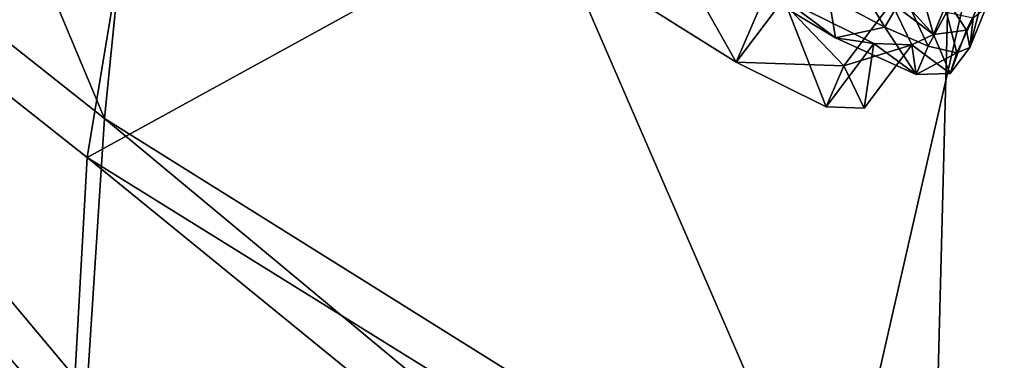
# Model space of a CAD drawing. Header units: metres. Extents: x -1651 to 0, y -1070 to 0.
# Tile 20 of 111: x -1285 to -1223, y -630 to -608. Entities that reach past the tile are written whole.
import ezdxf

# ---------------------------------------------------------------- set-up
doc = ezdxf.new("R2010")
doc.units = ezdxf.units.M

msp = doc.modelspace()

# ---------------------------------------------------------------- linework, layer by layer
at = {"layer": 'None'}
for points in [[(-1226.428955, -587.216003, -406), (-1013.476501, -117.099854, -406), (-1181.447754, -619.426575, -406)], [(-1325.497803, -578.437561), (-1279.76062, -614.683899), (-1323.121094, -511.181549, -377.175201)], [(-1323.121094, -511.181549, -377.175201), (-1279.76062, -614.683899), (-1273.508301, -552.308533, -377.175201)], [(-1279.76062, -614.683899), (-1234.132202, -643.253418, -29.974686), (-1273.508301, -552.308533, -377.175201)], [(-1273.508301, -552.308533, -377.175201), (-1234.132202, -643.253418, -29.974686), (-1222.351318, -591.498169, -377.175201)], [(-1270.322021, -553.53772, -406), (-1280.859375, -617.126892, -3), (-1326.796631, -580.744995, -3)], [(-1270.322021, -553.53772, -406), (-1226.428955, -587.216003, -406), (-1280.859375, -617.126892, -3)], [(-1447.240845, -662.79187), (-1280.880615, -631.794739), (-1325.497803, -578.437561)], [(-1325.497803, -578.437561), (-1280.880615, -631.794739), (-1279.76062, -614.683899)], [(-1281.825195, -634.340576, -3), (-1443.910889, -662.228821, -3), (-1326.796631, -580.744995, -3)], [(-1326.796631, -580.744995, -3), (-1280.859375, -617.126892, -3), (-1281.825195, -634.340576, -3)], [(-1226.428955, -587.216003, -406), (-1228.070557, -649.966248, -37.69276), (-1280.859375, -617.126892, -3)], [(-1226.428955, -587.216003, -406), (-1181.447754, -619.426575, -406), (-1228.070557, -649.966248, -37.69276)], [(-1234.132202, -643.253418, -29.974686), (-1188.519897, -669.787903, -60), (-1222.351318, -591.498169, -377.175201)], [(-1279.76062, -614.683899), (-1280.880615, -631.794739), (-1234.891479, -652.032715, -29.974155)], [(-1234.132202, -643.253418, -29.974686), (-1279.76062, -614.683899), (-1234.891479, -652.032715, -29.974155)], [(-1281.825195, -634.340576, -3), (-1280.859375, -617.126892, -3), (-1234.307373, -655.087952, -34.021328)], [(-1280.859375, -617.126892, -3), (-1228.070557, -649.966248, -37.69276), (-1234.307373, -655.087952, -34.021328)], [(-1181.447754, -619.426575, -406), (-1189.660034, -672.163696, -63), (-1228.070557, -649.966248, -37.69276)]]:
    msp.add_3dface(points, dxfattribs=at)
at = {"layer": 'None01'}
for points in [[(-1420.450195, -116.977798, -410), (-953.507996, -712.491272, -410), (-1404.711548, -104.637085, -410)], [(-953.507996, -712.491272, -430), (-1420.450195, -116.977798, -430), (-1404.711548, -104.637085, -430)], [(-1404.711548, -104.637085, -410), (-953.507996, -712.491272, -410), (-937.769287, -700.150574, -410)], [(-937.769287, -700.150574, -410), (-937.769287, -700.150574, -430), (-1404.711548, -104.637085, -410)], [(-937.769287, -700.150574, -430), (-1404.711548, -104.637085, -430), (-1404.711548, -104.637085, -410)], [(-953.507996, -712.491272, -430), (-1404.711548, -104.637085, -430), (-937.769287, -700.150574, -430)], [(-953.507996, -712.491272, -410), (-1420.450195, -116.977798, -410), (-953.507996, -712.491272, -430)], [(-1420.450195, -116.977798, -410), (-1420.450195, -116.977798, -430), (-953.507996, -712.491272, -430)]]:
    msp.add_3dface(points, dxfattribs=at)
at = {"layer": 'None012346'}
for points in [[(-1245.29834, -602.121277, -221.573364), (-1248.286621, -606.085999, -222.165421), (-1240.21936, -611.165283, -228.869629)], [(-1237.231079, -607.2005, -228.277573), (-1245.29834, -602.121277, -221.573364), (-1240.21936, -611.165283, -228.869629)], [(-1233.983276, -609.63208, -228.386688), (-1241.335449, -605.215698, -220.85318), (-1237.231079, -607.2005, -228.277573)], [(-1233.983276, -609.63208, -228.386688), (-1234.408813, -607.080688, -225.989746), (-1241.335449, -605.215698, -220.85318)], [(-1234.408813, -607.080688, -225.989746), (-1230.897339, -608.971558, -231.050644), (-1233.321289, -604.960388, -226.097321)], [(-1233.321289, -604.960388, -226.097321), (-1230.897339, -608.971558, -231.050644), (-1229.713745, -606.895813, -231.345123)], [(-1227.855103, -609.428772, -260.679047), (-1231.946289, -604.904236, -270.327942), (-1229.136719, -604.885254, -267.301056)], [(-1231.946289, -604.904236, -270.327942), (-1227.855103, -609.428772, -260.679047), (-1230.480103, -607.436401, -260.771881)], [(-1227.855103, -609.428772, -260.679047), (-1229.136719, -604.885254, -267.301056), (-1226.979736, -607.340271, -261.747711)], [(-1240.21936, -611.165283, -228.869629), (-1248.286621, -606.085999, -222.165421), (-1238.183105, -606.439087, -270.796631)], [(-1233.468384, -611.401184, -261.363953), (-1240.21936, -611.165283, -228.869629), (-1238.183105, -606.439087, -270.796631)], [(-1233.468384, -611.401184, -261.363953), (-1238.183105, -606.439087, -270.796631), (-1230.480103, -607.436401, -260.771881)], [(-1237.231079, -607.2005, -228.277573), (-1240.21936, -611.165283, -228.869629), (-1234.570435, -613.958984, -238.673233)], [(-1231.582153, -609.994263, -238.081177), (-1233.983276, -609.63208, -228.386688), (-1237.231079, -607.2005, -228.277573)], [(-1231.582153, -609.994263, -238.081177), (-1237.231079, -607.2005, -228.277573), (-1234.570435, -613.958984, -238.673233)], [(-1230.897339, -608.971558, -231.050644), (-1234.408813, -607.080688, -225.989746), (-1233.983276, -609.63208, -228.386688)], [(-1230.897339, -608.971558, -231.050644), (-1228.192505, -610.154968, -236.778), (-1229.713745, -606.895813, -231.345123)], [(-1229.713745, -606.895813, -231.345123), (-1228.192505, -610.154968, -236.778), (-1227.035522, -608.043884, -237.174866)], [(-1225.780029, -609.150391, -255.681168), (-1227.855103, -609.428772, -260.679047), (-1226.979736, -607.340271, -261.747711)], [(-1225.780029, -609.150391, -255.681168), (-1226.979736, -607.340271, -261.747711), (-1224.795044, -607.091064, -254.863678)], [(-1224.795044, -607.091064, -254.863678), (-1225.58374, -610.246155, -249.334534), (-1225.780029, -609.150391, -255.681168)], [(-1224.577759, -607.786743, -249.008438), (-1225.58374, -610.246155, -249.334534), (-1224.795044, -607.091064, -254.863678)], [(-1233.468384, -611.401184, -261.363953), (-1230.480103, -607.436401, -260.771881), (-1229.211426, -610.077087, -249.491669)], [(-1230.480103, -607.436401, -260.771881), (-1227.855103, -609.428772, -260.679047), (-1229.211426, -610.077087, -249.491669)], [(-1225.361816, -608.406616, -243.193283), (-1225.58374, -610.246155, -249.334534), (-1224.577759, -607.786743, -249.008438)], [(-1228.192505, -610.154968, -236.778), (-1226.398315, -610.585327, -242.951706), (-1227.035522, -608.043884, -237.174866)], [(-1227.035522, -608.043884, -237.174866), (-1226.398315, -610.585327, -242.951706), (-1225.361816, -608.406616, -243.193283)], [(-1226.398315, -610.585327, -242.951706), (-1225.58374, -610.246155, -249.334534), (-1225.361816, -608.406616, -243.193283)], [(-1228.938965, -611.944397, -238.362579), (-1230.897339, -608.971558, -231.050644), (-1233.983276, -609.63208, -228.386688)], [(-1228.192505, -610.154968, -236.778), (-1230.897339, -608.971558, -231.050644), (-1228.938965, -611.944397, -238.362579)], [(-1226.810547, -611.87384, -249.577591), (-1227.855103, -609.428772, -260.679047), (-1225.780029, -609.150391, -255.681168)], [(-1225.58374, -610.246155, -249.334534), (-1226.810547, -611.87384, -249.577591), (-1225.780029, -609.150391, -255.681168)], [(-1228.938965, -611.944397, -238.362579), (-1233.983276, -609.63208, -228.386688), (-1231.582153, -609.994263, -238.081177)], [(-1227.855103, -609.428772, -260.679047), (-1226.810547, -611.87384, -249.577591), (-1229.211426, -610.077087, -249.491669)], [(-1231.582153, -609.994263, -238.081177), (-1234.570435, -613.958984, -238.673233), (-1232.199829, -614.04187, -250.083725)], [(-1232.199829, -614.04187, -250.083725), (-1233.468384, -611.401184, -261.363953), (-1229.211426, -610.077087, -249.491669)], [(-1229.211426, -610.077087, -249.491669), (-1231.582153, -609.994263, -238.081177), (-1232.199829, -614.04187, -250.083725)], [(-1229.211426, -610.077087, -249.491669), (-1228.938965, -611.944397, -238.362579), (-1231.582153, -609.994263, -238.081177)], [(-1226.810547, -611.87384, -249.577591), (-1228.938965, -611.944397, -238.362579), (-1229.211426, -610.077087, -249.491669)], [(-1226.398315, -610.585327, -242.951706), (-1228.192505, -610.154968, -236.778), (-1228.938965, -611.944397, -238.362579)], [(-1225.58374, -610.246155, -249.334534), (-1226.398315, -610.585327, -242.951706), (-1226.810547, -611.87384, -249.577591)], [(-1226.398315, -610.585327, -242.951706), (-1228.938965, -611.944397, -238.362579), (-1226.810547, -611.87384, -249.577591)], [(-1234.570435, -613.958984, -238.673233), (-1240.21936, -611.165283, -228.869629), (-1233.468384, -611.401184, -261.363953)], [(-1232.199829, -614.04187, -250.083725), (-1234.570435, -613.958984, -238.673233), (-1233.468384, -611.401184, -261.363953)]]:
    msp.add_3dface(points, dxfattribs=at)

doc.saveas('drawing.dxf')
